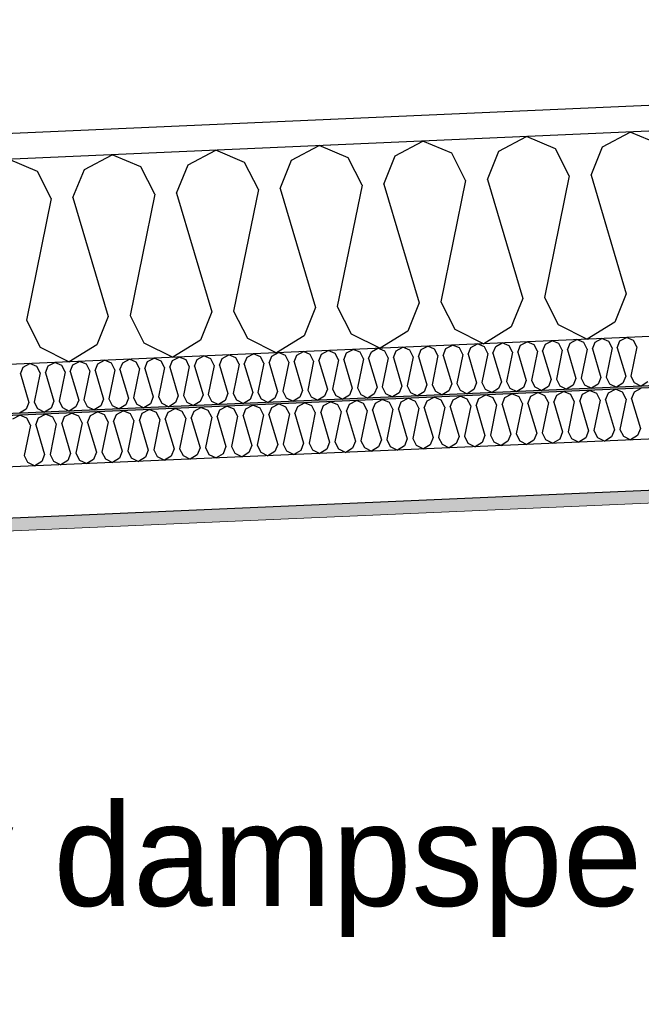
# Model space of a CAD drawing. Header units: millimetres. Extents: x -82116 to -59237, y -2070 to 13065.
# Tile 10 of 66: x -77148 to -76542, y 5968 to 6929. Entities that reach past the tile are written whole.
import ezdxf

# ---------------------------------------------------------------- set-up
doc = ezdxf.new("R2010")
doc.units = ezdxf.units.MM
doc.header["$LTSCALE"] = 0.5
doc.header["$MEASUREMENT"] = 0
doc.linetypes.add('PLINE', pattern=[0])
for name, color, linetype in [('223- Bjelker', 7, 'Continuous'), ('256- Faste himlinger og overflatebehandling (Skravur)(Nye konstruksjoner)', 7, 'Continuous'), ('256- Faste himlinger og overflatebehandling(Nye konstruksjoner)', 7, 'Continuous'), ('261- Primærkonstruksjon (tak)', 7, 'Continuous'), ('261- Primærkonstruksjon (tak) (Skravur)', 7, 'Continuous'), ('832- Tekst bygning(Nye konstruksjoner)', 7, 'Continuous')]:
    doc.layers.add(name, color=color, linetype=linetype)
doc.layers.add('236- Innvendig kledning og overflate(Nye konstruksjoner)', color=7, linetype='Continuous', lineweight=0)
doc.styles.add('GENERATED_STYLE_3', font='arial.ttf')
doc.dimstyles.new('GENERATED_STYLE__2', dxfattribs={"dimtxt": 0.18, "dimasz": 182.4, "dimexe": 0.18, "dimexo": 0.0625, "dimgap": 0, "dimtad": 0, "dimtih": 1, "dimtoh": 1, "dimdec": 4, "dimzin": 0, "dimdsep": 46, "dimcen": 0.09, "dimadec": 0, "dimazin": 0, "dimtfac": 1, "dimtdec": 4, "dimtmove": 0, "dimatfit": 3, "dimldrblk": 'ARROWHEAD_5', "dimfxl": 1, "dimtolj": 1, "dimtzin": 0, "dimarcsym": 0})

# ---------------------------------------------------------------- blocks, each defined once
blk = doc.blocks.new('*X7')
at = {"layer": '261- Primærkonstruksjon (tak) (Skravur)', "linetype": 'PLINE'}
for p, q in [((-76781.98, 6796.01), (-76754.95, 6810.28)), ((-76726.78, 6798.42), (-76754.95, 6810.28)), ((-76680.91, 6800.43), (-76653.87, 6814.69)), ((-76625.7, 6802.84), (-76653.87, 6814.69)), ((-76579.83, 6804.84), (-76552.8, 6819.11)), ((-76524.63, 6807.25), (-76552.8, 6819.11)), ((-76984.13, 6787.19), (-76957.1, 6801.45)), ((-76928.93, 6789.6), (-76957.1, 6801.45)), ((-76883.06, 6791.6), (-76856.03, 6805.87)), ((-76827.85, 6794.01), (-76856.03, 6805.87)), ((-76692.04, 6772.82), (-76680.91, 6800.43)), ((-76612.2, 6776.31), (-76625.7, 6802.84)), ((-76590.97, 6777.23), (-76579.83, 6804.84)), ((-77131.08, 6780.77), (-77159.25, 6792.63)), ((-77085.21, 6782.77), (-77058.18, 6797.04)), ((-77030, 6785.18), (-77058.18, 6797.04)), ((-76894.19, 6763.99), (-76883.06, 6791.6)), ((-76814.35, 6767.48), (-76827.85, 6794.01)), ((-76793.12, 6768.41), (-76781.98, 6796.01)), ((-76713.28, 6771.89), (-76726.78, 6798.42)), ((-77096.35, 6755.17), (-77085.21, 6782.77)), ((-77016.51, 6758.65), (-77030, 6785.18)), ((-76995.27, 6759.58), (-76984.13, 6787.19)), ((-76915.43, 6763.07), (-76928.93, 6789.6)), ((-77117.58, 6754.24), (-77131.08, 6780.77)), ((-76713.28, 6771.89), (-76737.46, 6653.41)), ((-76692.04, 6772.82), (-76657.62, 6656.89)), ((-76612.2, 6776.31), (-76636.39, 6657.82)), ((-76590.97, 6777.23), (-76556.55, 6661.3)), ((-76915.43, 6763.07), (-76939.61, 6644.58)), ((-76894.19, 6763.99), (-76859.77, 6648.07)), ((-76814.35, 6767.48), (-76838.54, 6648.99)), ((-76793.12, 6768.41), (-76758.7, 6652.48)), ((-77117.58, 6754.24), (-77141.77, 6635.75)), ((-77096.35, 6755.17), (-77061.93, 6639.24)), ((-77016.51, 6758.65), (-77040.69, 6640.17)), ((-76995.27, 6759.58), (-76960.85, 6643.65)), ((-76657.62, 6656.89), (-76668.76, 6629.29)), ((-76636.39, 6657.82), (-76622.89, 6631.29)), ((-76556.55, 6661.3), (-76567.68, 6633.7)), ((-76859.77, 6648.07), (-76870.91, 6620.46)), ((-76838.54, 6648.99), (-76825.04, 6622.46)), ((-76758.7, 6652.48), (-76769.83, 6624.87)), ((-76737.46, 6653.41), (-76723.96, 6626.88)), ((-77061.93, 6639.24), (-77073.06, 6611.63)), ((-77040.69, 6640.17), (-77027.19, 6613.64)), ((-76960.85, 6643.65), (-76971.99, 6616.05)), ((-76939.61, 6644.58), (-76926.12, 6618.05)), ((-77141.77, 6635.75), (-77128.27, 6609.22)), ((-76668.76, 6629.29), (-76695.69, 6612.68)), ((-76622.89, 6631.29), (-76594.61, 6617.09)), ((-76567.68, 6633.7), (-76594.61, 6617.09)), ((-76926.12, 6618.05), (-76897.84, 6603.85)), ((-76870.91, 6620.46), (-76897.84, 6603.85)), ((-76825.04, 6622.46), (-76796.76, 6608.26)), ((-76769.83, 6624.87), (-76796.76, 6608.26)), ((-76723.96, 6626.88), (-76695.69, 6612.68)), ((-77128.27, 6609.22), (-77099.99, 6595.03)), ((-77073.06, 6611.63), (-77099.99, 6595.03)), ((-77027.19, 6613.64), (-76998.92, 6599.44)), ((-76971.99, 6616.05), (-76998.92, 6599.44))]:
    blk.add_line(p, q, dxfattribs=at)
blk = doc.blocks.new('*X22')
at = {"layer": '256- Faste himlinger og overflatebehandling (Skravur)(Nye konstruksjoner)', "linetype": 'PLINE'}
for p, q in [((-76562.69, 6615.34), (-76556.2, 6618.77)), ((-76549.44, 6615.92), (-76556.2, 6618.77)), ((-76781.02, 6605.81), (-76774.53, 6609.24)), ((-76767.77, 6606.39), (-76774.53, 6609.24)), ((-76756.76, 6606.87), (-76750.27, 6610.29)), ((-76743.51, 6607.45), (-76750.27, 6610.29)), ((-76732.5, 6607.93), (-76726.01, 6611.35)), ((-76719.25, 6608.51), (-76726.01, 6611.35)), ((-76716.01, 6602.14), (-76719.25, 6608.51)), ((-76710.91, 6602.36), (-76708.24, 6608.99)), ((-76708.24, 6608.99), (-76701.75, 6612.41)), ((-76694.99, 6609.57), (-76701.75, 6612.41)), ((-76691.75, 6603.2), (-76694.99, 6609.57)), ((-76686.66, 6603.42), (-76683.98, 6610.05)), ((-76683.98, 6610.05), (-76677.49, 6613.47)), ((-76670.73, 6610.63), (-76677.49, 6613.47)), ((-76667.49, 6604.26), (-76670.73, 6610.63)), ((-76662.4, 6604.48), (-76659.72, 6611.11)), ((-76659.72, 6611.11), (-76653.24, 6614.53)), ((-76646.48, 6611.68), (-76653.24, 6614.53)), ((-76643.24, 6605.32), (-76646.48, 6611.68)), ((-76638.14, 6605.54), (-76635.47, 6612.17)), ((-76635.47, 6612.17), (-76628.98, 6615.59)), ((-76622.22, 6612.74), (-76628.98, 6615.59)), ((-76618.98, 6606.38), (-76622.22, 6612.74)), ((-76613.88, 6606.6), (-76611.21, 6613.22)), ((-76611.21, 6613.22), (-76604.72, 6616.65)), ((-76597.96, 6613.8), (-76604.72, 6616.65)), ((-76594.72, 6607.44), (-76597.96, 6613.8)), ((-76589.62, 6607.66), (-76586.95, 6614.28)), ((-76586.95, 6614.28), (-76580.46, 6617.71)), ((-76573.7, 6614.86), (-76580.46, 6617.71)), ((-76570.46, 6608.5), (-76576.27, 6580.06)), ((-76570.46, 6608.5), (-76573.7, 6614.86)), ((-76565.36, 6608.72), (-76562.69, 6615.34)), ((-76565.36, 6608.72), (-76557.1, 6580.89)), ((-76546.2, 6609.55), (-76552.01, 6581.12)), ((-76546.2, 6609.55), (-76549.44, 6615.92)), ((-77023.6, 6595.22), (-77017.11, 6598.64)), ((-77010.35, 6595.8), (-77017.11, 6598.64)), ((-76999.34, 6596.28), (-76992.85, 6599.7)), ((-76986.09, 6596.86), (-76992.85, 6599.7)), ((-76975.08, 6597.34), (-76968.59, 6600.76)), ((-76961.83, 6597.92), (-76968.59, 6600.76)), ((-76950.82, 6598.4), (-76944.33, 6601.82)), ((-76937.57, 6598.98), (-76944.33, 6601.82)), ((-76934.33, 6592.61), (-76937.57, 6598.98)), ((-76929.24, 6592.83), (-76926.56, 6599.46)), ((-76926.56, 6599.46), (-76920.08, 6602.88)), ((-76913.31, 6600.03), (-76920.08, 6602.88)), ((-76910.08, 6593.67), (-76913.31, 6600.03)), ((-76904.98, 6593.89), (-76902.31, 6600.52)), ((-76902.31, 6600.52), (-76895.82, 6603.94)), ((-76889.06, 6601.09), (-76895.82, 6603.94)), ((-76885.82, 6594.73), (-76889.06, 6601.09)), ((-76880.72, 6594.95), (-76878.05, 6601.57)), ((-76878.05, 6601.57), (-76871.56, 6605)), ((-76864.8, 6602.15), (-76871.56, 6605)), ((-76861.56, 6595.79), (-76864.8, 6602.15)), ((-76856.46, 6596.01), (-76853.79, 6602.63)), ((-76853.79, 6602.63), (-76847.3, 6606.06)), ((-76840.54, 6603.21), (-76847.3, 6606.06)), ((-76837.3, 6596.84), (-76840.54, 6603.21)), ((-76832.2, 6597.07), (-76829.53, 6603.69)), ((-76829.53, 6603.69), (-76823.04, 6607.12)), ((-76816.28, 6604.27), (-76823.04, 6607.12)), ((-76813.04, 6597.9), (-76816.28, 6604.27)), ((-76807.95, 6598.13), (-76805.27, 6604.75)), ((-76805.27, 6604.75), (-76798.79, 6608.18)), ((-76792.02, 6605.33), (-76798.79, 6608.18)), ((-76788.78, 6598.96), (-76794.59, 6570.53)), ((-76788.78, 6598.96), (-76792.02, 6605.33)), ((-76783.69, 6599.19), (-76781.02, 6605.81)), ((-76783.69, 6599.19), (-76775.43, 6571.36)), ((-76764.53, 6600.02), (-76770.33, 6571.59)), ((-76764.53, 6600.02), (-76767.77, 6606.39)), ((-76759.43, 6600.24), (-76756.76, 6606.87)), ((-76759.43, 6600.24), (-76751.17, 6572.42)), ((-76740.27, 6601.08), (-76746.07, 6572.64)), ((-76740.27, 6601.08), (-76743.51, 6607.45)), ((-76735.17, 6601.3), (-76732.5, 6607.93)), ((-76735.17, 6601.3), (-76726.91, 6573.48)), ((-76716.01, 6602.14), (-76721.81, 6573.7)), ((-76710.91, 6602.36), (-76702.65, 6574.54)), ((-76691.75, 6603.2), (-76697.56, 6574.76)), ((-76686.66, 6603.42), (-76678.39, 6575.6)), ((-76667.49, 6604.26), (-76673.3, 6575.82)), ((-76662.4, 6604.48), (-76654.14, 6576.66)), ((-76643.24, 6605.32), (-76649.04, 6576.88)), ((-76638.14, 6605.54), (-76629.88, 6577.72)), ((-76618.98, 6606.38), (-76624.78, 6577.94)), ((-76613.88, 6606.6), (-76605.62, 6578.78)), ((-76594.72, 6607.44), (-76600.52, 6579)), ((-76589.62, 6607.66), (-76581.36, 6579.84)), ((-77147.56, 6583.3), (-77144.89, 6589.92)), ((-77144.89, 6589.92), (-77138.4, 6593.35)), ((-77131.64, 6590.5), (-77138.4, 6593.35)), ((-77128.4, 6584.14), (-77131.64, 6590.5)), ((-77123.3, 6584.36), (-77120.63, 6590.98)), ((-77120.63, 6590.98), (-77114.14, 6594.41)), ((-77107.38, 6591.56), (-77114.14, 6594.41)), ((-77104.14, 6585.19), (-77107.38, 6591.56)), ((-77099.04, 6585.42), (-77096.37, 6592.04)), ((-77096.37, 6592.04), (-77089.88, 6595.47)), ((-77083.12, 6592.62), (-77089.88, 6595.47)), ((-77079.88, 6586.25), (-77083.12, 6592.62)), ((-77074.79, 6586.48), (-77072.11, 6593.1)), ((-77072.11, 6593.1), (-77065.63, 6596.53)), ((-77058.86, 6593.68), (-77065.63, 6596.53)), ((-77055.62, 6587.31), (-77058.86, 6593.68)), ((-77050.53, 6587.54), (-77047.86, 6594.16)), ((-77047.86, 6594.16), (-77041.37, 6597.58)), ((-77034.61, 6594.74), (-77041.37, 6597.58)), ((-77031.37, 6588.37), (-77034.61, 6594.74)), ((-77026.27, 6588.59), (-77023.6, 6595.22)), ((-77007.11, 6589.43), (-77012.91, 6560.99)), ((-77007.11, 6589.43), (-77010.35, 6595.8)), ((-77002.01, 6589.65), (-76999.34, 6596.28)), ((-77002.01, 6589.65), (-76993.75, 6561.83)), ((-76982.85, 6590.49), (-76988.65, 6562.05)), ((-76982.85, 6590.49), (-76986.09, 6596.86)), ((-76977.75, 6590.71), (-76975.08, 6597.34)), ((-76977.75, 6590.71), (-76969.49, 6562.89)), ((-76958.59, 6591.55), (-76964.4, 6563.11)), ((-76958.59, 6591.55), (-76961.83, 6597.92)), ((-76953.49, 6591.77), (-76950.82, 6598.4)), ((-76953.49, 6591.77), (-76945.23, 6563.95)), ((-76934.33, 6592.61), (-76940.14, 6564.17)), ((-76929.24, 6592.83), (-76920.98, 6565.01)), ((-76910.08, 6593.67), (-76915.88, 6565.23)), ((-76904.98, 6593.89), (-76896.72, 6566.07)), ((-76885.82, 6594.73), (-76891.62, 6566.29)), ((-76880.72, 6594.95), (-76872.46, 6567.13)), ((-76861.56, 6595.79), (-76867.36, 6567.35)), ((-76856.46, 6596.01), (-76848.2, 6568.19)), ((-76837.3, 6596.84), (-76843.11, 6568.41)), ((-76832.2, 6597.07), (-76823.94, 6569.24)), ((-76813.04, 6597.9), (-76818.85, 6569.47)), ((-76807.95, 6598.13), (-76799.69, 6570.3)), ((-77147.56, 6583.3), (-77139.3, 6555.48)), ((-77128.4, 6584.14), (-77134.2, 6555.7)), ((-77123.3, 6584.36), (-77115.04, 6556.53)), ((-77104.14, 6585.19), (-77109.94, 6556.76)), ((-77099.04, 6585.42), (-77090.78, 6557.59)), ((-77079.88, 6586.25), (-77085.69, 6557.82)), ((-77074.79, 6586.48), (-77066.53, 6558.65)), ((-77055.62, 6587.31), (-77061.43, 6558.88)), ((-77050.53, 6587.54), (-77042.27, 6559.71)), ((-77031.37, 6588.37), (-77037.17, 6559.93)), ((-77026.27, 6588.59), (-77018.01, 6560.77)), ((-76581.36, 6579.84), (-76584.03, 6573.21)), ((-76576.27, 6580.06), (-76573.03, 6573.69)), ((-76557.1, 6580.89), (-76559.78, 6574.27)), ((-76552.01, 6581.12), (-76548.77, 6574.75)), ((-76799.69, 6570.3), (-76802.36, 6563.68)), ((-76794.59, 6570.53), (-76791.35, 6564.16)), ((-76775.43, 6571.36), (-76778.1, 6564.74)), ((-76770.33, 6571.59), (-76767.09, 6565.22)), ((-76751.17, 6572.42), (-76753.84, 6565.8)), ((-76746.07, 6572.64), (-76742.83, 6566.28)), ((-76726.91, 6573.48), (-76729.58, 6566.86)), ((-76721.81, 6573.7), (-76718.57, 6567.34)), ((-76702.65, 6574.54), (-76705.33, 6567.91)), ((-76697.56, 6574.76), (-76694.32, 6568.4)), ((-76678.39, 6575.6), (-76681.07, 6568.97)), ((-76673.3, 6575.82), (-76670.06, 6569.45)), ((-76656.81, 6570.03), (-76663.27, 6566.05)), ((-76654.14, 6576.66), (-76656.81, 6570.03)), ((-76649.04, 6576.88), (-76645.8, 6570.51)), ((-76645.8, 6570.51), (-76639.01, 6567.11)), ((-76632.55, 6571.09), (-76639.01, 6567.11)), ((-76629.88, 6577.72), (-76632.55, 6571.09)), ((-76624.78, 6577.94), (-76621.54, 6571.57)), ((-76621.54, 6571.57), (-76614.76, 6568.17)), ((-76608.29, 6572.15), (-76614.76, 6568.17)), ((-76605.62, 6578.78), (-76608.29, 6572.15)), ((-76600.52, 6579), (-76597.28, 6572.63)), ((-76597.28, 6572.63), (-76590.5, 6569.22)), ((-76584.03, 6573.21), (-76590.5, 6569.22)), ((-76573.03, 6573.69), (-76566.24, 6570.28)), ((-76559.78, 6574.27), (-76566.24, 6570.28)), ((-76548.77, 6574.75), (-76541.98, 6571.34)), ((-76535.52, 6575.33), (-76541.98, 6571.34)), ((-77018.01, 6560.77), (-77020.68, 6554.15)), ((-77012.91, 6560.99), (-77009.67, 6554.63)), ((-76993.75, 6561.83), (-76996.42, 6555.21)), ((-76988.65, 6562.05), (-76985.41, 6555.69)), ((-76969.49, 6562.89), (-76972.16, 6556.26)), ((-76964.4, 6563.11), (-76961.16, 6556.75)), ((-76945.23, 6563.95), (-76947.91, 6557.32)), ((-76940.14, 6564.17), (-76936.9, 6557.8)), ((-76920.98, 6565.01), (-76923.65, 6558.38)), ((-76915.88, 6565.23), (-76912.64, 6558.86)), ((-76896.72, 6566.07), (-76899.39, 6559.44)), ((-76891.62, 6566.29), (-76888.38, 6559.92)), ((-76875.13, 6560.5), (-76881.6, 6556.51)), ((-76872.46, 6567.13), (-76875.13, 6560.5)), ((-76867.36, 6567.35), (-76864.12, 6560.98)), ((-76864.12, 6560.98), (-76857.34, 6557.57)), ((-76850.87, 6561.56), (-76857.34, 6557.57)), ((-76848.2, 6568.19), (-76850.87, 6561.56)), ((-76843.11, 6568.41), (-76839.87, 6562.04)), ((-76839.87, 6562.04), (-76833.08, 6558.63)), ((-76826.62, 6562.62), (-76833.08, 6558.63)), ((-76823.94, 6569.24), (-76826.62, 6562.62)), ((-76818.85, 6569.47), (-76815.61, 6563.1)), ((-76815.61, 6563.1), (-76808.82, 6559.69)), ((-76802.36, 6563.68), (-76808.82, 6559.69)), ((-76791.35, 6564.16), (-76784.56, 6560.75)), ((-76778.1, 6564.74), (-76784.56, 6560.75)), ((-76767.09, 6565.22), (-76760.3, 6561.81)), ((-76753.84, 6565.8), (-76760.3, 6561.81)), ((-76742.83, 6566.28), (-76736.05, 6562.87)), ((-76729.58, 6566.86), (-76736.05, 6562.87)), ((-76718.57, 6567.34), (-76711.79, 6563.93)), ((-76705.33, 6567.91), (-76711.79, 6563.93)), ((-76694.32, 6568.4), (-76687.53, 6564.99)), ((-76681.07, 6568.97), (-76687.53, 6564.99)), ((-76670.06, 6569.45), (-76663.27, 6566.05)), ((-77139.3, 6555.48), (-77141.97, 6548.85)), ((-77134.2, 6555.7), (-77130.96, 6549.33)), ((-77115.04, 6556.53), (-77117.71, 6549.91)), ((-77109.94, 6556.76), (-77106.71, 6550.39)), ((-77093.46, 6550.97), (-77099.92, 6546.98)), ((-77090.78, 6557.59), (-77093.46, 6550.97)), ((-77085.69, 6557.82), (-77082.45, 6551.45)), ((-77082.45, 6551.45), (-77075.66, 6548.04)), ((-77069.2, 6552.03), (-77075.66, 6548.04)), ((-77066.53, 6558.65), (-77069.2, 6552.03)), ((-77061.43, 6558.88), (-77058.19, 6552.51)), ((-77058.19, 6552.51), (-77051.4, 6549.1)), ((-77044.94, 6553.09), (-77051.4, 6549.1)), ((-77042.27, 6559.71), (-77044.94, 6553.09)), ((-77037.17, 6559.93), (-77033.93, 6553.57)), ((-77033.93, 6553.57), (-77027.14, 6550.16)), ((-77020.68, 6554.15), (-77027.14, 6550.16)), ((-77009.67, 6554.63), (-77002.89, 6551.22)), ((-76996.42, 6555.21), (-77002.89, 6551.22)), ((-76985.41, 6555.69), (-76978.63, 6552.28)), ((-76972.16, 6556.26), (-76978.63, 6552.28)), ((-76961.16, 6556.75), (-76954.37, 6553.34)), ((-76947.91, 6557.32), (-76954.37, 6553.34)), ((-76936.9, 6557.8), (-76930.11, 6554.4)), ((-76923.65, 6558.38), (-76930.11, 6554.4)), ((-76912.64, 6558.86), (-76905.85, 6555.46)), ((-76899.39, 6559.44), (-76905.85, 6555.46)), ((-76888.38, 6559.92), (-76881.6, 6556.51)), ((-77141.97, 6548.85), (-77148.44, 6544.86)), ((-77130.96, 6549.33), (-77124.18, 6545.92)), ((-77117.71, 6549.91), (-77124.18, 6545.92)), ((-77106.71, 6550.39), (-77099.92, 6546.98))]:
    blk.add_line(p, q, dxfattribs=at)
blk = doc.blocks.new('*X23')
at = {"layer": '256- Faste himlinger og overflatebehandling (Skravur)(Nye konstruksjoner)', "linetype": 'PLINE'}
for p, q in [((-76750.8, 6556.95), (-76744.05, 6560.52)), ((-76737, 6557.55), (-76744.05, 6560.52)), ((-76725.53, 6558.05), (-76718.78, 6561.62)), ((-76711.73, 6558.66), (-76718.78, 6561.62)), ((-76700.27, 6559.16), (-76693.51, 6562.72)), ((-76686.46, 6559.76), (-76693.51, 6562.72)), ((-76677.78, 6553.36), (-76675, 6560.26)), ((-76675, 6560.26), (-76668.24, 6563.83)), ((-76661.2, 6560.86), (-76668.24, 6563.83)), ((-76657.82, 6554.23), (-76661.2, 6560.86)), ((-76652.51, 6554.46), (-76649.73, 6561.36)), ((-76649.73, 6561.36), (-76642.97, 6564.93)), ((-76635.93, 6561.97), (-76642.97, 6564.93)), ((-76632.55, 6555.33), (-76635.93, 6561.97)), ((-76627.24, 6555.57), (-76624.46, 6562.47)), ((-76624.46, 6562.47), (-76617.7, 6566.03)), ((-76610.66, 6563.07), (-76617.7, 6566.03)), ((-76607.28, 6556.44), (-76610.66, 6563.07)), ((-76601.97, 6556.67), (-76599.19, 6563.57)), ((-76599.19, 6563.57), (-76592.43, 6567.14)), ((-76585.39, 6564.17), (-76592.43, 6567.14)), ((-76582.01, 6557.54), (-76585.39, 6564.17)), ((-76576.7, 6557.77), (-76573.92, 6564.67)), ((-76573.92, 6564.67), (-76567.16, 6568.24)), ((-76560.12, 6565.28), (-76567.16, 6568.24)), ((-76556.74, 6558.64), (-76560.12, 6565.28)), ((-76551.44, 6558.88), (-76548.65, 6565.78)), ((-76548.65, 6565.78), (-76541.89, 6569.34)), ((-76952.95, 6548.13), (-76946.2, 6551.69)), ((-76939.15, 6548.73), (-76946.2, 6551.69)), ((-76927.69, 6549.23), (-76920.93, 6552.8)), ((-76913.88, 6549.83), (-76920.93, 6552.8)), ((-76902.42, 6550.33), (-76895.66, 6553.9)), ((-76888.62, 6550.93), (-76895.66, 6553.9)), ((-76885.24, 6544.3), (-76888.62, 6550.93)), ((-76879.93, 6544.53), (-76877.15, 6551.44)), ((-76877.15, 6551.44), (-76870.39, 6555)), ((-76863.35, 6552.04), (-76870.39, 6555)), ((-76859.97, 6545.41), (-76863.35, 6552.04)), ((-76854.66, 6545.64), (-76851.88, 6552.54)), ((-76851.88, 6552.54), (-76845.12, 6556.11)), ((-76838.08, 6553.14), (-76845.12, 6556.11)), ((-76834.7, 6546.51), (-76838.08, 6553.14)), ((-76829.39, 6546.74), (-76826.61, 6553.64)), ((-76826.61, 6553.64), (-76819.85, 6557.21)), ((-76812.81, 6554.24), (-76819.85, 6557.21)), ((-76809.43, 6547.61), (-76812.81, 6554.24)), ((-76804.13, 6547.84), (-76801.34, 6554.74)), ((-76801.34, 6554.74), (-76794.58, 6558.31)), ((-76787.54, 6555.35), (-76794.58, 6558.31)), ((-76784.17, 6548.72), (-76787.54, 6555.35)), ((-76778.86, 6548.95), (-76776.07, 6555.85)), ((-76776.07, 6555.85), (-76769.31, 6559.42)), ((-76762.27, 6556.45), (-76769.31, 6559.42)), ((-76758.9, 6549.82), (-76762.27, 6556.45)), ((-76753.59, 6550.05), (-76750.8, 6556.95)), ((-76733.63, 6550.92), (-76739.67, 6521.3)), ((-76733.63, 6550.92), (-76737, 6557.55)), ((-76728.32, 6551.15), (-76725.53, 6558.05)), ((-76728.32, 6551.15), (-76719.71, 6522.17)), ((-76708.36, 6552.02), (-76714.4, 6522.4)), ((-76708.36, 6552.02), (-76711.73, 6558.66)), ((-76703.05, 6552.26), (-76700.27, 6559.16)), ((-76703.05, 6552.26), (-76694.44, 6523.27)), ((-76683.09, 6553.13), (-76689.14, 6523.51)), ((-76683.09, 6553.13), (-76686.46, 6559.76)), ((-76677.78, 6553.36), (-76669.18, 6524.38)), ((-76657.82, 6554.23), (-76663.87, 6524.61)), ((-76652.51, 6554.46), (-76643.91, 6525.48)), ((-76632.55, 6555.33), (-76638.6, 6525.71)), ((-76627.24, 6555.57), (-76618.64, 6526.58)), ((-76607.28, 6556.44), (-76613.33, 6526.82)), ((-76601.97, 6556.67), (-76593.37, 6527.69)), ((-76582.01, 6557.54), (-76588.06, 6527.92)), ((-76576.7, 6557.77), (-76568.1, 6528.79)), ((-76556.74, 6558.64), (-76562.79, 6529.02)), ((-76551.44, 6558.88), (-76542.83, 6529.89)), ((-77155.11, 6539.3), (-77148.35, 6542.87)), ((-77141.3, 6539.9), (-77148.35, 6542.87)), ((-77129.84, 6540.4), (-77123.08, 6543.97)), ((-77116.04, 6541), (-77123.08, 6543.97)), ((-77112.66, 6534.37), (-77116.04, 6541)), ((-77107.35, 6534.6), (-77104.57, 6541.51)), ((-77104.57, 6541.51), (-77097.81, 6545.07)), ((-77090.77, 6542.11), (-77097.81, 6545.07)), ((-77087.39, 6535.48), (-77090.77, 6542.11)), ((-77082.08, 6535.71), (-77079.3, 6542.61)), ((-77079.3, 6542.61), (-77072.54, 6546.18)), ((-77065.5, 6543.21), (-77072.54, 6546.18)), ((-77062.12, 6536.58), (-77065.5, 6543.21)), ((-77056.81, 6536.81), (-77054.03, 6543.71)), ((-77054.03, 6543.71), (-77047.27, 6547.28)), ((-77040.23, 6544.31), (-77047.27, 6547.28)), ((-77036.85, 6537.68), (-77040.23, 6544.31)), ((-77031.55, 6537.91), (-77028.76, 6544.82)), ((-77028.76, 6544.82), (-77022, 6548.38)), ((-77014.96, 6545.42), (-77022, 6548.38)), ((-77011.59, 6538.79), (-77014.96, 6545.42)), ((-77006.28, 6539.02), (-77003.49, 6545.92)), ((-77003.49, 6545.92), (-76996.73, 6549.49)), ((-76989.69, 6546.52), (-76996.73, 6549.49)), ((-76986.32, 6539.89), (-76989.69, 6546.52)), ((-76981.01, 6540.12), (-76978.22, 6547.02)), ((-76978.22, 6547.02), (-76971.47, 6550.59)), ((-76964.42, 6547.62), (-76971.47, 6550.59)), ((-76961.05, 6540.99), (-76967.09, 6511.37)), ((-76961.05, 6540.99), (-76964.42, 6547.62)), ((-76955.74, 6541.22), (-76952.95, 6548.13)), ((-76955.74, 6541.22), (-76947.13, 6512.24)), ((-76935.78, 6542.1), (-76941.82, 6512.47)), ((-76935.78, 6542.1), (-76939.15, 6548.73)), ((-76930.47, 6542.33), (-76927.69, 6549.23)), ((-76930.47, 6542.33), (-76921.86, 6513.35)), ((-76910.51, 6543.2), (-76916.56, 6513.58)), ((-76910.51, 6543.2), (-76913.88, 6549.83)), ((-76905.2, 6543.43), (-76902.42, 6550.33)), ((-76905.2, 6543.43), (-76896.6, 6514.45)), ((-76885.24, 6544.3), (-76891.29, 6514.68)), ((-76879.93, 6544.53), (-76871.33, 6515.55)), ((-76859.97, 6545.41), (-76866.02, 6515.78)), ((-76854.66, 6545.64), (-76846.06, 6516.65)), ((-76834.7, 6546.51), (-76840.75, 6516.89)), ((-76829.39, 6546.74), (-76820.79, 6517.76)), ((-76809.43, 6547.61), (-76815.48, 6517.99)), ((-76804.13, 6547.84), (-76795.52, 6518.86)), ((-76784.17, 6548.72), (-76790.21, 6519.09)), ((-76778.86, 6548.95), (-76770.25, 6519.96)), ((-76758.9, 6549.82), (-76764.94, 6520.2)), ((-76753.59, 6550.05), (-76744.98, 6521.07)), ((-77137.93, 6533.27), (-77143.98, 6503.65)), ((-77137.93, 6533.27), (-77141.3, 6539.9)), ((-77132.62, 6533.5), (-77129.84, 6540.4)), ((-77132.62, 6533.5), (-77124.02, 6504.52)), ((-77112.66, 6534.37), (-77118.71, 6504.75)), ((-77107.35, 6534.6), (-77098.75, 6505.62)), ((-77087.39, 6535.48), (-77093.44, 6505.85)), ((-77082.08, 6535.71), (-77073.48, 6506.73)), ((-77062.12, 6536.58), (-77068.17, 6506.96)), ((-77056.81, 6536.81), (-77048.21, 6507.83)), ((-77036.85, 6537.68), (-77042.9, 6508.06)), ((-77031.55, 6537.91), (-77022.94, 6508.93)), ((-77011.59, 6538.79), (-77017.63, 6509.16)), ((-77006.28, 6539.02), (-76997.67, 6510.04)), ((-76986.32, 6539.89), (-76992.36, 6510.27)), ((-76981.01, 6540.12), (-76972.4, 6511.14)), ((-76719.71, 6522.17), (-76722.5, 6515.27)), ((-76714.4, 6522.4), (-76711.03, 6515.77)), ((-76694.44, 6523.27), (-76697.23, 6516.37)), ((-76689.14, 6523.51), (-76685.76, 6516.87)), ((-76669.18, 6524.38), (-76671.96, 6517.48)), ((-76663.87, 6524.61), (-76660.49, 6517.98)), ((-76643.91, 6525.48), (-76646.69, 6518.58)), ((-76638.6, 6525.71), (-76635.22, 6519.08)), ((-76618.64, 6526.58), (-76621.42, 6519.68)), ((-76613.33, 6526.82), (-76609.95, 6520.18)), ((-76593.37, 6527.69), (-76596.15, 6520.79)), ((-76588.06, 6527.92), (-76584.69, 6521.29)), ((-76570.88, 6521.89), (-76577.62, 6517.74)), ((-76568.1, 6528.79), (-76570.88, 6521.89)), ((-76562.79, 6529.02), (-76559.42, 6522.39)), ((-76559.42, 6522.39), (-76552.35, 6518.84)), ((-76545.61, 6522.99), (-76552.35, 6518.84)), ((-76542.83, 6529.89), (-76545.61, 6522.99)), ((-76947.13, 6512.24), (-76949.92, 6505.34)), ((-76941.82, 6512.47), (-76938.45, 6505.84)), ((-76921.86, 6513.35), (-76924.65, 6506.44)), ((-76916.56, 6513.58), (-76913.18, 6506.94)), ((-76896.6, 6514.45), (-76899.38, 6507.55)), ((-76891.29, 6514.68), (-76887.91, 6508.05)), ((-76871.33, 6515.55), (-76874.11, 6508.65)), ((-76866.02, 6515.78), (-76862.64, 6509.15)), ((-76846.06, 6516.65), (-76848.84, 6509.75)), ((-76840.75, 6516.89), (-76837.37, 6510.25)), ((-76820.79, 6517.76), (-76823.57, 6510.86)), ((-76815.48, 6517.99), (-76812.11, 6511.36)), ((-76795.52, 6518.86), (-76798.3, 6511.96)), ((-76790.21, 6519.09), (-76786.84, 6512.46)), ((-76786.84, 6512.46), (-76779.77, 6508.91)), ((-76773.04, 6513.06), (-76779.77, 6508.91)), ((-76770.25, 6519.96), (-76773.04, 6513.06)), ((-76764.94, 6520.2), (-76761.57, 6513.56)), ((-76761.57, 6513.56), (-76754.5, 6510.01)), ((-76747.77, 6514.17), (-76754.5, 6510.01)), ((-76744.98, 6521.07), (-76747.77, 6514.17)), ((-76739.67, 6521.3), (-76736.3, 6514.67)), ((-76736.3, 6514.67), (-76729.23, 6511.12)), ((-76722.5, 6515.27), (-76729.23, 6511.12)), ((-76711.03, 6515.77), (-76703.96, 6512.22)), ((-76697.23, 6516.37), (-76703.96, 6512.22)), ((-76685.76, 6516.87), (-76678.69, 6513.32)), ((-76671.96, 6517.48), (-76678.69, 6513.32)), ((-76660.49, 6517.98), (-76653.42, 6514.43)), ((-76646.69, 6518.58), (-76653.42, 6514.43)), ((-76635.22, 6519.08), (-76628.15, 6515.53)), ((-76621.42, 6519.68), (-76628.15, 6515.53)), ((-76609.95, 6520.18), (-76602.89, 6516.63)), ((-76596.15, 6520.79), (-76602.89, 6516.63)), ((-76584.69, 6521.29), (-76577.62, 6517.74)), ((-77143.98, 6503.65), (-77140.6, 6497.02)), ((-77124.02, 6504.52), (-77126.8, 6497.62)), ((-77118.71, 6504.75), (-77115.33, 6498.12)), ((-77098.75, 6505.62), (-77101.53, 6498.72)), ((-77093.44, 6505.85), (-77090.06, 6499.22)), ((-77073.48, 6506.73), (-77076.26, 6499.82)), ((-77068.17, 6506.96), (-77064.79, 6500.32)), ((-77048.21, 6507.83), (-77050.99, 6500.93)), ((-77042.9, 6508.06), (-77039.53, 6501.43)), ((-77022.94, 6508.93), (-77025.72, 6502.03)), ((-77017.63, 6509.16), (-77014.26, 6502.53)), ((-77000.46, 6503.13), (-77007.19, 6498.98)), ((-76997.67, 6510.04), (-77000.46, 6503.13)), ((-76992.36, 6510.27), (-76988.99, 6503.63)), ((-76988.99, 6503.63), (-76981.92, 6500.08)), ((-76975.19, 6504.24), (-76981.92, 6500.08)), ((-76972.4, 6511.14), (-76975.19, 6504.24)), ((-76967.09, 6511.37), (-76963.72, 6504.74)), ((-76963.72, 6504.74), (-76956.65, 6501.19)), ((-76949.92, 6505.34), (-76956.65, 6501.19)), ((-76938.45, 6505.84), (-76931.38, 6502.29)), ((-76924.65, 6506.44), (-76931.38, 6502.29)), ((-76913.18, 6506.94), (-76906.11, 6503.39)), ((-76899.38, 6507.55), (-76906.11, 6503.39)), ((-76887.91, 6508.05), (-76880.84, 6504.5)), ((-76874.11, 6508.65), (-76880.84, 6504.5)), ((-76862.64, 6509.15), (-76855.57, 6505.6)), ((-76848.84, 6509.75), (-76855.57, 6505.6)), ((-76837.37, 6510.25), (-76830.31, 6506.7)), ((-76823.57, 6510.86), (-76830.31, 6506.7)), ((-76812.11, 6511.36), (-76805.04, 6507.81)), ((-76798.3, 6511.96), (-76805.04, 6507.81)), ((-77140.6, 6497.02), (-77133.53, 6493.47)), ((-77126.8, 6497.62), (-77133.53, 6493.47)), ((-77115.33, 6498.12), (-77108.26, 6494.57)), ((-77101.53, 6498.72), (-77108.26, 6494.57)), ((-77090.06, 6499.22), (-77082.99, 6495.67)), ((-77076.26, 6499.82), (-77082.99, 6495.67)), ((-77064.79, 6500.32), (-77057.73, 6496.78)), ((-77050.99, 6500.93), (-77057.73, 6496.78)), ((-77039.53, 6501.43), (-77032.46, 6497.88)), ((-77025.72, 6502.03), (-77032.46, 6497.88)), ((-77014.26, 6502.53), (-77007.19, 6498.98))]:
    blk.add_line(p, q, dxfattribs=at)
blk = doc.blocks.new('ARROWHEAD_5')
at = {"linetype": 'Continuous'}
blk.add_hatch(color=256, dxfattribs=at).paths.add_polyline_path([(-1, 0.2679), (0, 0), (-1, -0.2679)])
blk.add_line((0, 0), (-1, 0), dxfattribs=at)

msp = doc.modelspace()

# ---------------------------------------------------------------- hatches: boundary and pattern name
at = {"layer": '256- Faste himlinger og overflatebehandling (Skravur)(Nye konstruksjoner)', "linetype": 'Continuous'}
msp.add_hatch(color=256, dxfattribs=at).paths.add_polyline_path([(-77605.66, 6522.9), (-70890.66, 6816.08), (-70890.66, 6818.08), (-77605.66, 6524.9)])
h = msp.add_hatch(dxfattribs=at)
h.set_pattern_fill('Gips', color=256, style=0, pattern_type=2)
h.set_pattern_definition([(2.5, (0, 0), (-3.77755, 86.52011), [0, -50]), (2.5, (23.09, 44.35), (-3.77755, 86.52011), [0, -50])])
h.paths.add_polyline_path([(-77605.66, 6410.29), (-70890.66, 6703.48), (-70890.66, 6715.99), (-77605.66, 6422.8)])

# ---------------------------------------------------------------- linework, layer by layer
at = {"layer": '223- Bjelker', "linetype": 'PLINE'}
msp.add_line((-70082.16, 7126.64), (-77668.16, 6795.43), dxfattribs=at)
at = {"layer": '236- Innvendig kledning og overflate(Nye konstruksjoner)', "linetype": 'PLINE'}
msp.add_line((-70890.66, 6703.48), (-77605.66, 6410.29), dxfattribs=at)
at = {"layer": '256- Faste himlinger og overflatebehandling(Nye konstruksjoner)', "linetype": 'PLINE'}
for p, q in [((-70890.66, 6818.08), (-77605.66, 6524.9)), ((-70890.66, 6816.08), (-77605.66, 6522.9)), ((-70890.66, 6766.04), (-77605.66, 6472.85)), ((-70890.66, 6715.99), (-77605.66, 6422.8))]:
    msp.add_line(p, q, dxfattribs=at)
at = {"layer": '261- Primærkonstruksjon (tak)', "linetype": 'PLINE'}
msp.add_line((-69600.66, 7122.64), (-77818.16, 6763.86), dxfattribs=at)
at = {"layer": '261- Primærkonstruksjon (tak)', "linetype": 'PLINE', "flags": 128}
msp.add_lwpolyline([(-69823.16, 6912.74), (-70740.66, 6872.68), (-70753.16, 6872.13), (-70765.66, 6871.59), (-70865.66, 6867.22), (-70878.16, 6866.68), (-70890.66, 6866.13), (-77605.66, 6572.95)], dxfattribs=at)

# ---------------------------------------------------------------- block references
at = {"layer": '256- Faste himlinger og overflatebehandling(Nye konstruksjoner)'}
for name in ['*X22', '*X23']:
    msp.add_blockref(name, (0, 0), dxfattribs=at)
at = {"layer": '261- Primærkonstruksjon (tak)'}
msp.add_blockref('*X7', (0, 0), dxfattribs=at)

# ---------------------------------------------------------------- texts
at = {"layer": '832- Tekst bygning(Nye konstruksjoner)', "linetype": 'Continuous', "insert": (-77324.98, 6034.04), "char_height": 100, "attachment_point": 7, "style": 'GENERATED_STYLE_3'}
msp.add_mtext('\\A1;{\\pql;\\fArial|b0|i0|c0|p0;\\W1.000000;Ny dampsperre og isolering}', dxfattribs=at)

# ---------------------------------------------------------------- leaders
at = {"layer": '832- Tekst bygning(Nye konstruksjoner)', "linetype": 'PLINE', "annotation_type": 0, "has_hookline": 1, "hookline_direction": 0, "text_width": 1686.7}
msp.add_leader([(-77618.16, 5988.62), (-77324.98, 6034.04)], dimstyle='GENERATED_STYLE__2', dxfattribs=at)

doc.saveas('drawing.dxf')
